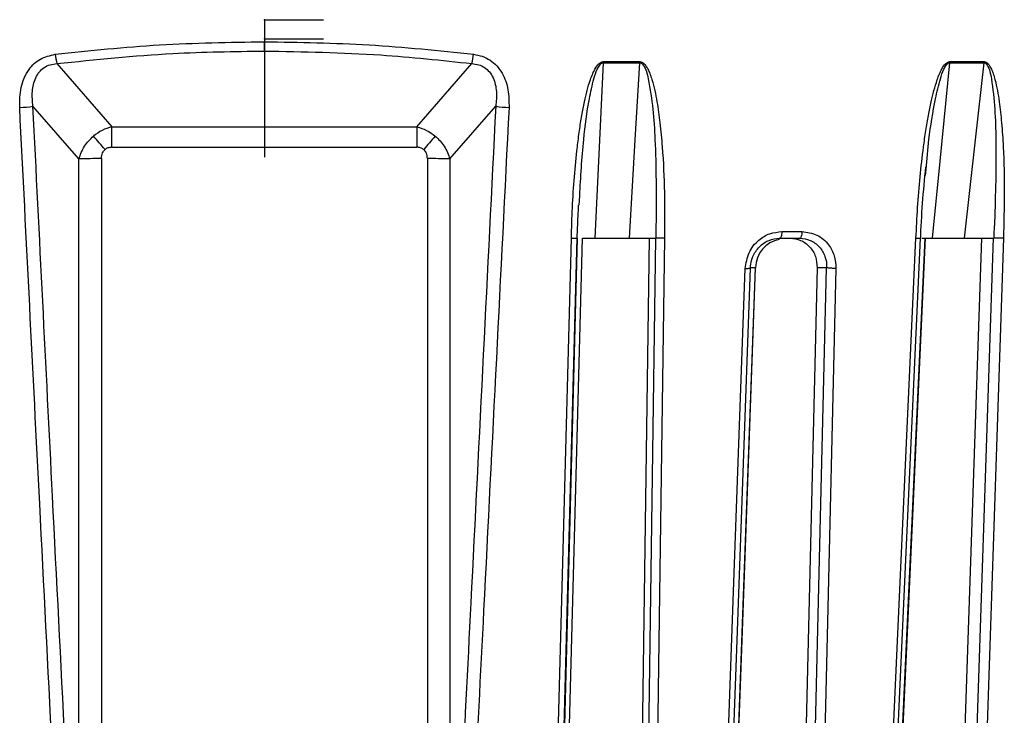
# Model space of a CAD drawing. Header units: millimetres. Extents: x -225 to 131, y -98 to 282.
# Tile 12 of 21: x -17 to 50, y -51 to -4. Entities that reach past the tile are written whole.
import ezdxf

# ---------------------------------------------------------------- set-up
doc = ezdxf.new("R2010")
doc.units = ezdxf.units.MM
doc.header["$PDSIZE"] = -1

msp = doc.modelspace()

# ---------------------------------------------------------------- linework, layer by layer
at = {"color": 7, "linetype": 'Continuous'}
for p, q in [((0, -3.665), (4.013, -3.665)), ((0, -3.665), (0, -11.691)), ((0, -4.965), (4.013, -4.965)), ((0, -4.965), (0, -12.991))]:
    msp.add_line(p, q, dxfattribs=at)
at = {"color": 7, "linetype": 'Continuous', "lineweight": 25}
for p, q in [((0, -5.793), (0, -5.162)), ((-14.086, -6.644), (-10.355, -10.931)), ((10.355, -10.931), (14.086, -6.644)), ((23.006, -6.59), (25.498, -6.59)), ((46.526, -6.59), (48.864, -6.59)), ((-12.599, -13.12), (-15.71, -9.545)), ((12.599, -13.12), (15.71, -9.545)), ((-10.355, -10.931), (10.355, -10.931)), ((-10.355, -12.324), (-10.355, -10.931)), ((10.355, -10.931), (10.355, -12.324)), ((-10.355, -12.324), (10.355, -12.324)), ((-12.599, -70.108), (-12.599, -13.12)), ((-11.067, -13.095), (-11.067, -73.383)), ((11.067, -13.095), (11.067, -73.383)), ((12.599, -13.12), (12.599, -70.108)), ((44.895, -14.238), (44.935, -13.812)), ((21.366, -16.265), (21.412, -15.619)), ((35.132, -18.05), (36.506, -18.05)), ((21.248, -18.5), (19.892, -69.741)), ((20.235, -69.741), (21.606, -18.5)), ((21.248, -18.5), (21.25, -18.5)), ((21.608, -18.5), (21.606, -18.5)), ((26.123, -18.5), (25.419, -69.458)), ((25.86, -69.741), (26.569, -18.5)), ((26.571, -18.5), (26.569, -18.5)), ((42.513, -69.741), (44.86, -18.5)), ((44.635, -18.5), (45.796, -18.5)), ((44.864, -18.5), (44.86, -18.5)), ((44.885, -18.6), (44.891, -18.501)), ((48.685, -18.5), (46.969, -69.458)), ((47.79, -69.741), (49.517, -18.5)), ((49.521, -18.5), (49.517, -18.5)), ((37.533, -20.5), (36.364, -69.458))]:
    msp.add_line(p, q, dxfattribs=at)
at = {"color": 7, "linetype": 'Continuous', "lineweight": 25, "flags": 128}
for points in [[(23.006, -6.59), (22.688, -13.26), (22.439, -18.5)], [(23.008, -6.51), (23.321, -6.51), (23.633, -6.51), (23.944, -6.51), (24.256, -6.51), (24.567, -6.51), (24.879, -6.51), (25.19, -6.51), (25.501, -6.51)], [(24.79, -18.5), (25.186, -11.83), (25.498, -6.59)], [(46.526, -6.59), (45.861, -13.26), (45.338, -18.5)], [(46.531, -6.51), (46.825, -6.51), (47.118, -6.51), (47.411, -6.51), (47.703, -6.51), (47.996, -6.51), (48.288, -6.51), (48.579, -6.51), (48.87, -6.51)], [(47.544, -18.5), (48.283, -11.83), (48.864, -6.59)], [(35.132, -18.05), (35.127, -18.14), (35.117, -18.225), (35.103, -18.303), (35.085, -18.371), (35.063, -18.426), (35.039, -18.467), (35.013, -18.492), (34.987, -18.5)], [(36.506, -18.05), (36.5, -18.14), (36.49, -18.225), (36.475, -18.303), (36.457, -18.371), (36.434, -18.426), (36.409, -18.467), (36.382, -18.492), (36.355, -18.5)], [(19.484, -69.787), (20.238, -41.345), (20.843, -18.5)], [(19.88, -69.763), (20.541, -44.772), (21.236, -18.5)], [(27.169, -18.5), (26.77, -47.499), (26.462, -69.787)], [(41.907, -69.787), (43.203, -41.345), (44.244, -18.5)], [(42.217, -69.767), (43.355, -44.776), (44.551, -18.5)], [(42.541, -69.755), (43.686, -44.776), (44.889, -18.501)], [(50.181, -18.5), (49.205, -47.499), (48.455, -69.787)], [(30.871, -69.787), (31.86, -42.47), (32.654, -20.548)], [(31.224, -69.765), (32.092, -45.771), (33.005, -20.524)], [(31.553, -69.741), (32.558, -42.166), (33.348, -20.5)], [(31.56, -69.749), (32.434, -45.771), (33.355, -20.525)], [(33.348, -20.5), (33.034, -20.5), (32.999, -20.5)], [(36.999, -69.741), (37.657, -42.166), (38.175, -20.5)], [(38.175, -20.5), (37.815, -20.5), (37.533, -20.5)], [(38.809, -20.548), (38.146, -48.379), (37.635, -69.787)]]:
    msp.add_lwpolyline(points, dxfattribs=at)
at = {"color": 7, "linetype": 'Continuous', "lineweight": 25}
for centre, radius, start, end in [((-8.749, -5.334), 5.495, 187.09483, 193.79142), ((8.749, -5.334), 5.495, 346.20858, 352.90517), ((20.498, -6.463), 2.511, 357.107, 358.91956), ((45.283, -6.463), 1.249, 354.16127, 357.81296), ((-16.846, -1.625), 8.001, 271.6712, 278.16166), ((16.846, -1.625), 8.001, 261.83834, 268.3288), ((-65.325, -58.169), 71.123, 39.97191, 40.94251), ((65.325, -58.169), 71.123, 139.05749, 140.02809), ((-11.183, -53.081), 39.986, 89.83447, 92.03022), ((11.183, -53.081), 39.986, 87.96978, 90.16553), ((35.342, -20.532), 1.994, 100.96783, 179.07501)]:
    msp.add_arc(centre, radius, start, end, dxfattribs=at)
for points, knots in [([(-14.202, -6.012), (-11.843, -5.764), (-7.136, -5.27), (-2.375, -5.198), (0, -5.162)], [0, 0, 0, 0, 0.5012712, 1, 1, 1, 1]), ([(0, -5.162), (2.375, -5.198), (7.136, -5.27), (11.843, -5.764), (14.202, -6.012)], [0, 0, 0, 0, 0.498729, 1, 1, 1, 1]), ([(-16.612, -9.623), (-16.607, -9.166), (-16.595, -8.257), (-16.101, -7.075), (-15.243, -6.252), (-14.551, -6.093), (-14.202, -6.012)], [0, 0, 0, 0, 0.28289, 0.562308, 0.779591, 1, 1, 1, 1]), ([(-14.086, -6.644), (-11.466, -6.371), (-6.796, -5.884), (-2.074, -5.821), (0, -5.793)], [0, 0, 0, 0, 0.560823, 1, 1, 1, 1]), ([(0, -5.793), (2.64, -5.838), (7.363, -5.919), (12.028, -6.422), (14.086, -6.644)], [0, 0, 0, 0, 0.559028, 1, 1, 1, 1]), ([(14.202, -6.012), (14.404, -6.049), (14.802, -6.121), (15.341, -6.397), (15.8, -6.787), (16.27, -7.442), (16.606, -8.414), (16.61, -9.22), (16.612, -9.623)], [0, 0, 0, 0, 0.127444, 0.250796, 0.373953, 0.501526, 0.750935, 1, 1, 1, 1]), ([(-15.71, -9.545), (-15.742, -9.208), (-15.805, -8.551), (-15.626, -7.739), (-15.301, -7.204), (-14.965, -6.898), (-14.551, -6.697), (-14.244, -6.662), (-14.086, -6.644)], [0, 0, 0, 0, 0.2685265, 0.5218359, 0.645553, 0.7608995, 0.8767907, 1, 1, 1, 1]), ([(14.086, -6.644), (14.244, -6.662), (14.552, -6.697), (14.967, -6.899), (15.303, -7.206), (15.628, -7.743), (15.804, -8.555), (15.742, -9.209), (15.71, -9.545)], [0, 0, 0, 0, 0.123448, 0.239551, 0.355166, 0.479205, 0.73297, 1, 1, 1, 1]), ([(20.843, -18.5), (20.864, -17.806), (20.906, -16.414), (21.041, -14.347), (21.208, -12.6), (21.387, -11.212), (21.547, -10.189), (21.72, -9.288), (21.907, -8.478), (22.094, -7.843), (22.278, -7.355), (22.457, -6.978), (22.641, -6.695), (22.856, -6.532), (22.96, -6.517), (23.008, -6.51)], [0, 0, 0, 0, 0.167566, 0.336422, 0.499725, 0.590815, 0.673973, 0.749281, 0.811617, 0.874194, 0.908303, 0.936935, 0.974643, 0.98828, 1, 1, 1, 1]), ([(21.412, -15.619), (21.482, -14.344), (21.603, -12.14), (21.963, -9.489), (22.296, -7.898), (22.545, -7.136), (22.726, -6.787), (22.852, -6.649), (22.937, -6.598), (22.983, -6.593), (23.006, -6.59)], [0, 0, 0, 0, 0.411863, 0.711771, 0.860599, 0.933639, 0.968749, 0.985093, 0.992702, 1, 1, 1, 1]), ([(25.501, -6.51), (25.5, -6.525), (25.5, -6.552), (25.498, -6.578), (25.498, -6.59)], [0, 0, 0, 0, 0.559968, 1, 1, 1, 1]), ([(25.498, -6.59), (25.52, -6.593), (25.566, -6.598), (25.648, -6.649), (25.906, -6.96), (26.314, -8.729), (26.611, -12.257), (26.602, -15.523), (26.597, -17.396)], [0, 0, 0, 0, 0.006129, 0.01252, 0.026246, 0.116739, 0.493304, 1, 1, 1, 1]), ([(25.501, -6.51), (25.549, -6.517), (25.652, -6.532), (25.791, -6.642), (25.923, -6.803), (26.058, -7.04), (26.194, -7.355), (26.356, -7.843), (26.517, -8.478), (26.701, -9.452), (26.878, -10.727), (27.066, -12.78), (27.19, -15.397), (27.176, -17.466), (27.169, -18.5)], [0, 0, 0, 0, 0.011715, 0.02535, 0.042264, 0.063186, 0.091791, 0.125922, 0.188493, 0.250824, 0.366653, 0.500345, 0.750124, 1, 1, 1, 1]), ([(44.244, -18.5), (44.278, -17.806), (44.346, -16.414), (44.516, -14.347), (44.71, -12.6), (44.907, -11.212), (45.079, -10.189), (45.261, -9.288), (45.454, -8.478), (45.643, -7.843), (45.826, -7.355), (46.003, -6.978), (46.182, -6.695), (46.387, -6.532), (46.486, -6.517), (46.531, -6.51)], [0, 0, 0, 0, 0.167566, 0.336422, 0.499725, 0.590815, 0.673973, 0.749281, 0.811617, 0.874194, 0.908303, 0.936935, 0.974643, 0.98828, 1, 1, 1, 1]), ([(44.935, -13.812), (44.992, -13.14), (45.127, -11.54), (45.461, -9.49), (45.819, -7.898), (46.077, -7.136), (46.257, -6.787), (46.379, -6.649), (46.461, -6.598), (46.504, -6.593), (46.526, -6.59)], [0, 0, 0, 0, 0.269635, 0.642069, 0.826888, 0.917591, 0.961191, 0.981487, 0.990937, 1, 1, 1, 1]), ([(48.87, -6.51), (48.87, -6.525), (48.868, -6.552), (48.866, -6.578), (48.864, -6.59)], [0, 0, 0, 0, 0.559968, 1, 1, 1, 1]), ([(48.864, -6.59), (48.885, -6.593), (48.928, -6.598), (49.003, -6.649), (49.236, -6.96), (49.565, -8.729), (49.74, -12.257), (49.636, -15.523), (49.577, -17.396)], [0, 0, 0, 0, 0.0061289, 0.0125199, 0.0262459, 0.116739, 0.4933043, 1, 1, 1, 1]), ([(48.87, -6.51), (48.915, -6.517), (49.011, -6.532), (49.139, -6.642), (49.259, -6.803), (49.381, -7.04), (49.501, -7.355), (49.643, -7.843), (49.78, -8.478), (49.932, -9.452), (50.071, -10.727), (50.204, -12.78), (50.265, -15.397), (50.209, -17.466), (50.181, -18.5)], [0, 0, 0, 0, 0.011715, 0.02535, 0.042264, 0.063186, 0.091791, 0.125922, 0.188493, 0.250824, 0.366653, 0.500345, 0.750124, 1, 1, 1, 1]), ([(-13.566, -69.787), (-14.129, -58.704), (-15.149, -38.65), (-16.16, -18.594), (-16.612, -9.623)], [0, 0, 0, 0, 0.5526607, 1, 1, 1, 1]), ([(-12.682, -69.709), (-13.25, -58.479), (-14.263, -38.425), (-15.268, -18.369), (-15.71, -9.545)], [0, 0, 0, 0, 0.56, 1, 1, 1, 1]), ([(15.71, -9.545), (15.147, -20.776), (14.142, -40.831), (13.128, -60.885), (12.682, -69.709)], [0, 0, 0, 0, 0.56, 1, 1, 1, 1]), ([(16.612, -9.623), (16.039, -21.001), (15.027, -41.056), (14.007, -61.11), (13.566, -69.787)], [0, 0, 0, 0, 0.567339, 1, 1, 1, 1]), ([(-10.355, -10.931), (-10.582, -11), (-11.028, -11.137), (-11.412, -11.422), (-11.601, -11.562)], [0, 0, 0, 0, 0.507181, 1, 1, 1, 1]), ([(10.355, -10.931), (10.582, -11), (11.028, -11.137), (11.412, -11.422), (11.601, -11.562)], [0, 0, 0, 0, 0.507181, 1, 1, 1, 1]), ([(-12.599, -13.12), (-12.492, -12.819), (-12.281, -12.231), (-11.824, -11.781), (-11.601, -11.562)], [0, 0, 0, 0, 0.512581, 1, 1, 1, 1]), ([(11.601, -11.562), (11.824, -11.781), (12.281, -12.231), (12.492, -12.819), (12.599, -13.12)], [0, 0, 0, 0, 0.487419, 1, 1, 1, 1]), ([(-11.067, -13.095), (-11.057, -12.957), (-11.039, -12.722), (-10.883, -12.55), (-10.819, -12.479)], [0, 0, 0, 0, 0.589826, 1, 1, 1, 1]), ([(-10.355, -12.324), (-10.453, -12.331), (-10.622, -12.343), (-10.761, -12.438), (-10.819, -12.479)], [0, 0, 0, 0, 0.57843, 1, 1, 1, 1]), ([(10.819, -12.479), (10.743, -12.429), (10.601, -12.337), (10.433, -12.328), (10.355, -12.324)], [0, 0, 0, 0, 0.537807, 1, 1, 1, 1]), ([(11.067, -13.095), (11.057, -12.957), (11.039, -12.722), (10.883, -12.549), (10.819, -12.479)], [0, 0, 0, 0, 0.59055, 1, 1, 1, 1]), ([(44.547, -18.6), (44.589, -17.774), (44.673, -16.124), (44.83, -14.481), (44.909, -13.659)], [0, 0, 0, 0, 0.500428, 1, 1, 1, 1]), ([(21.234, -18.595), (21.251, -18.161), (21.281, -17.384), (21.321, -16.607), (21.338, -16.264)], [0, 0, 0, 0, 0.5585475, 1, 1, 1, 1]), ([(26.597, -17.396), (26.589, -17.617), (26.577, -17.958), (26.574, -18.306), (26.573, -18.429)], [0, 0, 0, 0, 0.64599, 1, 1, 1, 1]), ([(32.654, -20.548), (32.71, -20.18), (32.823, -19.447), (33.492, -18.626), (34.299, -18.137), (34.854, -18.079), (35.132, -18.05)], [0, 0, 0, 0, 0.280377, 0.559712, 0.779882, 1, 1, 1, 1]), ([(36.506, -18.05), (36.855, -18.097), (37.553, -18.192), (38.314, -18.861), (38.754, -19.683), (38.791, -20.259), (38.809, -20.548)], [0, 0, 0, 0, 0.27982, 0.559169, 0.779392, 1, 1, 1, 1]), ([(49.577, -17.396), (49.561, -17.617), (49.536, -17.958), (49.528, -18.306), (49.525, -18.429)], [0, 0, 0, 0, 0.64599, 1, 1, 1, 1]), ([(20.843, -18.5), (20.905, -18.5), (21.03, -18.5), (21.164, -18.5), (21.227, -18.5), (21.237, -18.5), (21.237, -18.5)], [0, 0, 0, 0, 0.3377, 0.691096, 0.989813, 1, 1, 1, 1]), ([(21.237, -18.5), (21.244, -18.5), (21.261, -18.5), (21.254, -18.5), (21.25, -18.5)], [0, 0, 0, 0, 0.456131, 1, 1, 1, 1]), ([(21.596, -18.5), (21.691, -18.5), (21.849, -18.5), (22.155, -18.5), (22.344, -18.5), (22.439, -18.5)], [0, 0, 0, 0, 0.425152, 0.713116, 1, 1, 1, 1]), ([(22.439, -18.5), (22.878, -18.5), (23.663, -18.5), (24.445, -18.5), (24.79, -18.5)], [0, 0, 0, 0, 0.559999, 1, 1, 1, 1]), ([(24.79, -18.5), (24.886, -18.5), (25.079, -18.5), (25.468, -18.5), (25.925, -18.5), (26.363, -18.5), (26.5, -18.5), (26.569, -18.5)], [0, 0, 0, 0, 0.125465, 0.251186, 0.500358, 0.750057, 1, 1, 1, 1]), ([(26.573, -18.429), (26.573, -18.441), (26.572, -18.464), (26.571, -18.488), (26.571, -18.5)], [0, 0, 0, 0, 0.500001, 1, 1, 1, 1]), ([(27.169, -18.5), (27.106, -18.5), (27.01, -18.5), (26.883, -18.5), (26.808, -18.5), (26.744, -18.5), (26.683, -18.501), (26.614, -18.5), (26.586, -18.5), (26.571, -18.5)], [0, 0, 0, 0, 0.2424146, 0.3712532, 0.5017333, 0.5641292, 0.6714227, 0.8198184, 1, 1, 1, 1]), ([(32.999, -20.5), (33.016, -20.336), (33.042, -20.074), (33.221, -19.58), (33.505, -19.155), (33.913, -18.821), (34.368, -18.569), (34.742, -18.527), (34.987, -18.5)], [0, 0, 0, 0, 0.157699, 0.250775, 0.500212, 0.631323, 0.758454, 1, 1, 1, 1]), ([(34.987, -18.5), (35.242, -18.5), (35.699, -18.5), (36.154, -18.5), (36.355, -18.5)], [0, 0, 0, 0, 0.56, 1, 1, 1, 1]), ([(35.696, -18.5), (35.939, -18.528), (36.308, -18.569), (36.743, -18.822), (37.122, -19.156), (37.473, -19.717), (37.513, -20.239), (37.533, -20.5)], [0, 0, 0, 0, 0.242837, 0.37006, 0.500846, 0.750309, 1, 1, 1, 1]), ([(36.355, -18.5), (36.596, -18.527), (36.965, -18.569), (37.398, -18.821), (37.777, -19.155), (38.027, -19.58), (38.161, -20.074), (38.181, -20.336), (38.175, -20.5), (38.175, -20.5)], [0, 0, 0, 0, 0.241554, 0.368683, 0.499786, 0.749213, 0.84233, 0.999996, 1, 1, 1, 1]), ([(44.244, -18.5), (44.3, -18.5), (44.414, -18.5), (44.519, -18.5), (44.539, -18.5), (44.546, -18.5)], [0, 0, 0, 0, 0.371994, 0.761279, 1, 1, 1, 1]), ([(44.546, -18.5), (44.551, -18.5), (44.564, -18.5), (44.558, -18.5), (44.538, -18.5), (44.527, -18.5)], [0, 0, 0, 0, 0.1723037, 0.5614834, 1, 1, 1, 1]), ([(44.786, -18.5), (44.793, -18.5), (44.823, -18.5), (44.85, -18.5), (44.877, -18.5), (44.884, -18.5), (44.888, -18.501)], [0, 0, 0, 0, 0.130346, 0.534901, 0.72836, 1, 1, 1, 1]), ([(44.891, -18.5), (44.952, -18.5), (45.085, -18.5), (45.249, -18.5), (45.338, -18.5)], [0, 0, 0, 0, 0.458583, 1, 1, 1, 1]), ([(45.338, -18.5), (45.751, -18.5), (46.489, -18.5), (47.222, -18.5), (47.544, -18.5)], [0, 0, 0, 0, 0.559999, 1, 1, 1, 1]), ([(47.544, -18.5), (47.636, -18.5), (47.819, -18.5), (48.208, -18.5), (48.693, -18.5), (49.204, -18.5), (49.412, -18.5), (49.516, -18.5)], [0, 0, 0, 0, 0.125465, 0.251186, 0.500358, 0.750057, 1, 1, 1, 1]), ([(49.525, -18.429), (49.524, -18.441), (49.523, -18.464), (49.522, -18.488), (49.521, -18.5)], [0, 0, 0, 0, 0.500001, 1, 1, 1, 1]), ([(50.181, -18.5), (50.121, -18.5), (50.029, -18.5), (49.898, -18.5), (49.817, -18.5), (49.745, -18.5), (49.674, -18.501), (49.588, -18.5), (49.545, -18.5), (49.521, -18.5)], [0, 0, 0, 0, 0.242415, 0.371253, 0.501733, 0.564129, 0.671423, 0.819818, 1, 1, 1, 1]), ([(32.654, -20.548), (32.713, -20.547), (32.803, -20.547), (32.899, -20.541), (32.958, -20.535), (32.999, -20.527), (33.027, -20.516), (33.01, -20.506), (32.999, -20.5)], [0, 0, 0, 0, 0.239379, 0.368293, 0.499962, 0.631636, 0.760566, 1, 1, 1, 1]), ([(33.353, -20.524), (33.358, -20.523), (33.377, -20.515), (33.361, -20.507), (33.348, -20.5)], [0, 0, 0, 0, 0.259392, 1, 1, 1, 1]), ([(38.809, -20.548), (38.748, -20.547), (38.652, -20.547), (38.522, -20.542), (38.425, -20.535), (38.338, -20.528), (38.242, -20.516), (38.201, -20.506), (38.175, -20.5)], [0, 0, 0, 0, 0.239412, 0.368332, 0.5, 0.631669, 0.760589, 1, 1, 1, 1])]:
    msp.add_open_spline(points, degree=3, knots=knots, dxfattribs=at)
at = {"color": 7, "linetype": 'Continuous'}
for p in [(0, -3.665), (0, -4.965)]:
    msp.add_point(p, dxfattribs=at)

doc.saveas('drawing.dxf')
